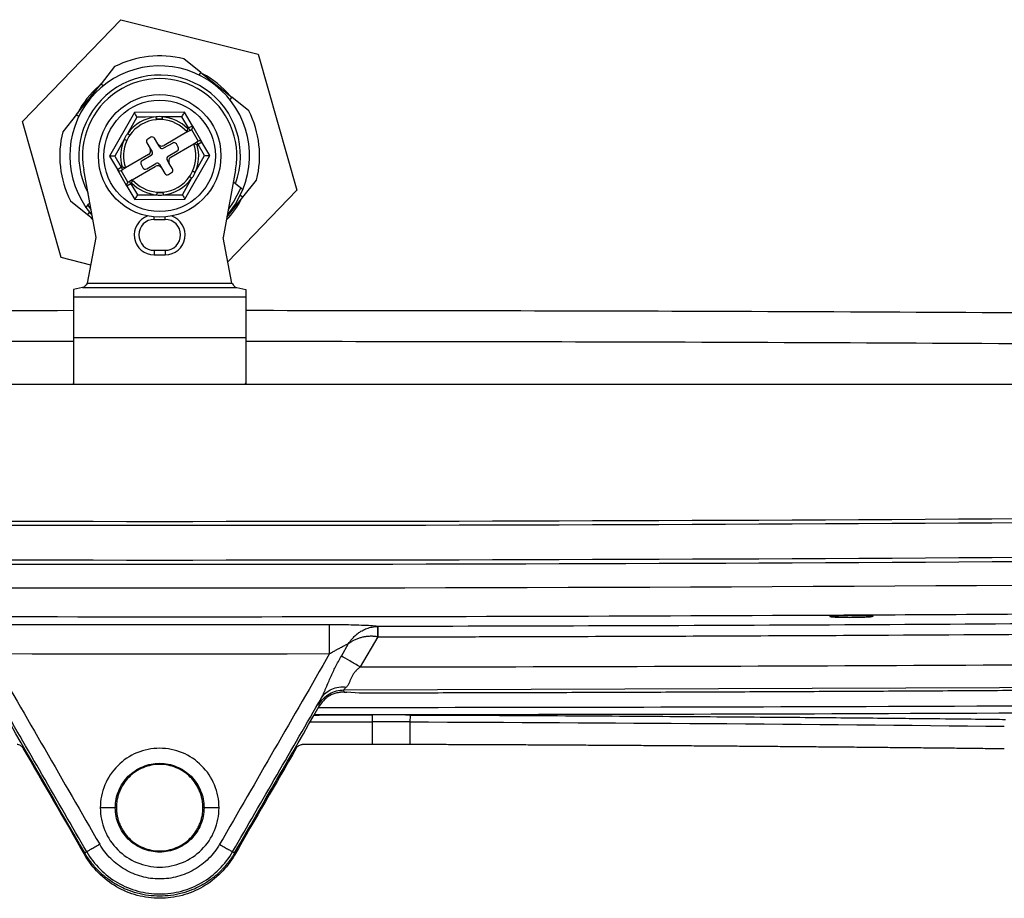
# Model space of a CAD drawing. Header units: inches. Extents: x 1.2 to 53.8, y 1.2 to 41.3.
# Tile 30 of 45: x 42.5 to 46.8, y 9.5 to 13.3. Entities that reach past the tile are written whole.
import ezdxf

# ---------------------------------------------------------------- set-up
doc = ezdxf.new("R2010")
doc.units = ezdxf.units.IN
doc.header["$LTSCALE"] = 5
doc.header["$MEASUREMENT"] = 0

msp = doc.modelspace()

# ---------------------------------------------------------------- linework, layer by layer
for p, q in [((42.5198, 12.8406), (42.9467, 13.2815)), ((42.9467, 13.2815), (43.542, 13.1323)), ((43.2939, 13.0525), (43.2198, 13.1116)), ((43.542, 13.1323), (43.7104, 12.5422)), ((42.92, 13.078), (42.8609, 13.0039)), ((43.2939, 13.0525), (43.2855, 13.042)), ((43.2939, 13.0525), (43.4277, 12.9456)), ((42.754, 12.8701), (42.8609, 13.0039)), ((42.8609, 13.0039), (42.8714, 12.9955)), ((43.4277, 12.9456), (43.4193, 12.9351)), ((43.5018, 12.8865), (43.4277, 12.9456)), ((42.754, 12.8701), (42.6949, 12.796)), ((42.754, 12.8701), (42.7646, 12.8617)), ((43.0053, 12.8792), (42.8976, 12.6902)), ((43.0168, 12.8595), (42.9756, 12.7873)), ((43.2228, 12.8804), (43.0053, 12.8792)), ((43.1277, 12.8508), (43.1008, 12.8508)), ((43.2116, 12.8606), (43.1284, 12.8602)), ((43.2399, 12.8122), (43.2116, 12.8606)), ((43.2569, 12.8222), (43.2228, 12.8804)), ((42.6883, 12.2504), (42.5198, 12.8406)), ((43.236, 12.8099), (43.2399, 12.8122)), ((43.2399, 12.8122), (43.2569, 12.8222)), ((43.2399, 12.8122), (43.2458, 12.802)), ((43.2569, 12.8222), (43.2986, 12.7508)), ((43.0772, 12.7718), (43.0636, 12.7639)), ((43.1073, 12.7438), (43.0934, 12.7676)), ((43.2338, 12.795), (43.1342, 12.7367)), ((43.2338, 12.795), (43.2458, 12.802)), ((43.2458, 12.802), (43.2526, 12.806)), ((43.2526, 12.806), (43.2825, 12.755)), ((42.9615, 12.7626), (42.9203, 12.6903)), ((43.0594, 12.7477), (43.0733, 12.7239)), ((43.0733, 12.7239), (43.0822, 12.7086)), ((43.1162, 12.7285), (43.1073, 12.7438)), ((43.1715, 12.7471), (43.1324, 12.7243)), ((43.164, 12.6858), (43.2636, 12.744)), ((43.1956, 12.7293), (43.1876, 12.7429)), ((43.2757, 12.7511), (43.2636, 12.744)), ((43.2825, 12.755), (43.2757, 12.7511)), ((43.2816, 12.7409), (43.2757, 12.7511)), ((43.2816, 12.7409), (43.2777, 12.7386)), ((43.2986, 12.7508), (43.2816, 12.7409)), ((43.3099, 12.6925), (43.2816, 12.7409)), ((43.3326, 12.6926), (43.2986, 12.7508)), ((42.8976, 12.6902), (42.9317, 12.632)), ((42.9203, 12.6903), (42.9486, 12.6419)), ((43.0662, 12.697), (42.9667, 12.6388)), ((43.078, 12.6925), (43.0389, 12.6696)), ((43.1523, 12.6903), (43.1913, 12.7131)), ((43.2249, 12.5036), (43.3326, 12.6926)), ((43.2687, 12.6202), (43.3099, 12.6925)), ((42.9317, 12.632), (42.9486, 12.6419)), ((42.9486, 12.6419), (42.9526, 12.6442)), ((42.9486, 12.6419), (42.9546, 12.6317)), ((42.9546, 12.6317), (42.9667, 12.6388)), ((42.9965, 12.5878), (43.0961, 12.646)), ((43.0347, 12.6535), (43.0426, 12.6399)), ((43.0588, 12.6356), (43.0979, 12.6585)), ((43.114, 12.6543), (43.123, 12.639)), ((43.123, 12.639), (43.1369, 12.6152)), ((43.157, 12.6588), (43.148, 12.6741)), ((43.1709, 12.6351), (43.157, 12.6588)), ((42.8395, 12.3371), (42.7859, 12.6314)), ((42.9734, 12.5606), (42.9317, 12.632)), ((42.9478, 12.6277), (42.9546, 12.6317)), ((42.9776, 12.5768), (42.9478, 12.6277)), ((43.1531, 12.6109), (43.1666, 12.6189)), ((43.2135, 12.5232), (43.2546, 12.5955)), ((43.4444, 12.6314), (43.3907, 12.3371)), ((42.9904, 12.5705), (42.9734, 12.5606)), ((42.9734, 12.5606), (43.0074, 12.5024)), ((42.9844, 12.5807), (42.9776, 12.5768)), ((42.9965, 12.5878), (42.9844, 12.5807)), ((42.9904, 12.5705), (42.9844, 12.5807)), ((42.9943, 12.5728), (42.9904, 12.5705)), ((42.9904, 12.5705), (43.0187, 12.5222)), ((43.4438, 12.57), (43.4345, 12.5774)), ((43.4762, 12.5127), (43.5354, 12.5867)), ((43.0187, 12.5222), (43.1018, 12.5226)), ((43.1026, 12.5319), (43.1295, 12.5319)), ((43.4069, 12.4258), (43.4762, 12.5127)), ((43.7104, 12.5422), (43.4108, 12.2327)), ((43.4657, 12.521), (43.4762, 12.5127)), ((42.7285, 12.4963), (42.8026, 12.4371)), ((42.7957, 12.468), (42.8217, 12.4348)), ((42.8034, 12.4777), (42.8174, 12.4586)), ((43.0074, 12.5024), (43.2249, 12.5036)), ((42.811, 12.4477), (42.8026, 12.4371)), ((42.8026, 12.4371), (42.8245, 12.4196)), ((42.8095, 12.4316), (42.8255, 12.4139)), ((43.0915, 12.4158), (43.0915, 12.4267)), ((43.1388, 12.4158), (43.1388, 12.4267)), ((43.0915, 12.4158), (43.1388, 12.4158)), ((42.8017, 12.1402), (42.8395, 12.3371)), ((43.4286, 12.1402), (43.3907, 12.3371)), ((43.0915, 12.2819), (43.0915, 12.2623)), ((43.1388, 12.2819), (43.0915, 12.2819)), ((43.0915, 12.2623), (43.1388, 12.2623)), ((43.1388, 12.2819), (43.1388, 12.2623)), ((42.8167, 12.2182), (42.6883, 12.2504)), ((42.8017, 12.1402), (43.4286, 12.1402)), ((42.7812, 12.1205), (42.7411, 12.1119)), ((42.7411, 12.1119), (42.7411, 12.081)), ((42.7411, 12.081), (43.4891, 12.081)), ((42.7411, 12.081), (42.7411, 11.904)), ((42.7812, 12.1205), (43.4491, 12.1205)), ((43.4491, 12.1205), (43.4891, 12.1119)), ((43.4891, 12.1119), (43.4891, 12.081)), ((43.4891, 12.081), (43.4891, 11.904)), ((42.7411, 11.904), (42.7411, 11.7071)), ((42.7411, 11.904), (43.4891, 11.904)), ((43.4891, 11.904), (43.4891, 11.7071)), ((47.9278, 11.7003), (38.3025, 11.7003)), ((42.7411, 11.7071), (42.7433, 11.7003)), ((42.7444, 11.7003), (42.7411, 11.7071)), ((43.4859, 11.7003), (43.4891, 11.7071)), ((43.4891, 11.7071), (43.4869, 11.7003)), ((44.0602, 10.6517), (44.06, 10.6517)), ((44.0603, 10.6067), (43.9848, 10.4762)), ((44.06, 10.6068), (44.0603, 10.6067)), ((43.9029, 10.5236), (43.9345, 10.5781)), ((43.9149, 10.3673), (43.9138, 10.3765)), ((43.9794, 10.3628), (43.927, 10.3673)), ((43.8068, 10.3059), (43.8059, 10.3144)), ((43.7678, 10.2383), (44.0366, 10.2383)), ((44.0366, 10.2383), (44.0366, 10.1403)), ((44.2002, 10.2381), (44.2002, 10.1401)), ((42.9276, 9.8664), (42.9227, 9.8664)), ((43.3075, 9.8664), (43.3026, 9.8664)), ((42.7989, 9.6753), (42.7904, 9.6704)), ((43.4313, 9.6753), (43.4399, 9.6704))]:
    msp.add_line(p, q)
at = {"flags": 128}
for points in [[(43.1, 12.86), (43.0534, 12.8597), (43.0168, 12.8595)], [(43.4129, 12.4586), (43.4357, 12.4913), (43.4664, 12.552)], [(43.1303, 12.5228), (43.1769, 12.523), (43.2135, 12.5232)], [(43.4085, 12.4348), (43.4442, 12.4825), (43.4761, 12.5443)], [(43.8516, 10.6588), (43.6675, 10.6586), (43.4834, 10.6584), (43.2992, 10.6583), (43.1151, 10.6583), (42.931, 10.6583), (42.7469, 10.6584), (42.5628, 10.6586), (42.3787, 10.6588)], [(42.3783, 10.534), (42.5625, 10.5337), (42.7467, 10.5336), (42.9309, 10.5335), (43.1151, 10.5334), (43.2994, 10.5335), (43.4836, 10.5336), (43.6678, 10.5337), (43.852, 10.534)], [(43.9138, 10.3765), (47.5678, 10.3907), (48.4812, 10.3973), (48.7096, 10.3991), (48.7667, 10.3996), (48.781, 10.3997), (48.7845, 10.3997), (48.7854, 10.3997), (48.7857, 10.3997), (48.7858, 10.3997)], [(43.9149, 10.3673), (43.9217, 10.3673), (43.927, 10.3673)], [(43.785, 10.2679), (43.8063, 10.2679), (44.0366, 10.2681)], [(44.0366, 10.1403), (43.9987, 10.1402), (43.9608, 10.1402), (43.923, 10.1401), (43.8851, 10.1401), (43.8472, 10.1401), (43.8093, 10.14), (43.7714, 10.14), (43.7335, 10.14)]]:
    msp.add_lwpolyline(points, dxfattribs=at)
for radius in [0.2657, 0.2416]:
    msp.add_circle((43.1151, 12.6914), radius)
for centre, radius, start, end in [((43.1151, 12.6914), 0.4331, 76.0152, 116.7753), ((43.1151, 12.6914), 0.3898, 337.8243, 214.9662), ((43.1151, 12.6914), 0.3504, 339.7323, 207.57), ((43.1151, 12.6914), 0.3346, 349.673, 190.327), ((43.1151, 12.6914), 0.4011, 40.3712, 62.4193), ((43.1151, 12.6914), 0.4011, 131.108, 152.4193), ((43.1151, 12.6914), 0.1693, 95.1384, 145.4974), ((43.1151, 12.6914), 0.1693, 44.4516, 85.4974), ((43.1151, 12.6914), 0.4331, 346.0152, 26.7753), ((43.1151, 12.6914), 0.1575, 95.1384, 145.4974), ((43.1151, 12.6914), 0.1575, 41.1248, 85.4974), ((43.2467, 12.8162), 0.0118, 300.3179, 30.3179), ((43.1151, 12.6914), 0.4331, 166.0152, 206.7753), ((43.0696, 12.7537), 0.0118, 120.3179, 210.3179), ((43.0832, 12.7616), 0.0118, 30.3179, 120.3179), ((43.1151, 12.6914), 0.1693, 155.1384, 196.1841), ((43.1151, 12.6914), 0.1575, 155.1384, 199.5109), ((43.0563, 12.714), 0.0197, 300.3179, 30.3179), ((43.1243, 12.7537), 0.0197, 210.3179, 300.3179), ((43.1264, 12.7345), 0.0118, 210.3179, 300.3179), ((43.1774, 12.7369), 0.0118, 30.3179, 120.3179), ((43.1854, 12.7233), 0.0118, 300.3179, 30.3179), ((43.1151, 12.6914), 0.1575, 335.1384, 19.5109), ((43.1151, 12.6914), 0.1693, 335.1384, 16.1841), ((43.2884, 12.7448), 0.0118, 30.3179, 120.3179), ((43.072, 12.7027), 0.0118, 300.3179, 30.3179), ((43.1582, 12.6801), 0.0118, 120.3179, 210.3179), ((43.174, 12.6688), 0.0197, 120.3179, 210.3179), ((43.0449, 12.6594), 0.0118, 120.3179, 210.3179), ((43.0528, 12.6458), 0.0118, 210.3179, 300.3179), ((43.106, 12.629), 0.0197, 30.3179, 120.3179), ((43.1038, 12.6483), 0.0118, 30.3179, 120.3179), ((42.9418, 12.6379), 0.0118, 210.3179, 300.3179), ((43.1151, 12.6914), 0.1575, 275.1384, 325.4974), ((43.1151, 12.6914), 0.1693, 275.1384, 325.4974), ((43.1471, 12.6211), 0.0118, 210.3179, 300.3179), ((43.1607, 12.6291), 0.0118, 300.3179, 30.3179), ((42.9836, 12.5666), 0.0118, 120.3179, 210.3179), ((43.1151, 12.6914), 0.1693, 224.4516, 265.4974), ((43.1151, 12.6914), 0.1575, 221.1248, 265.4974), ((43.1151, 12.6914), 0.4011, 316.2175, 332.4193), ((43.0915, 12.3489), 0.0866, 109.0285, 270), ((43.1388, 12.3489), 0.0866, 270, 70.9715), ((43.0915, 12.3489), 0.0669, 90, 270), ((43.1388, 12.3489), 0.0669, 270, 90), ((43.1151, 593.3334), 582.226, 269.5455852, 270.454415), ((43.1151, 593.3334), 582.4118, 269.5455852, 270.454415), ((43.1151, 593.3334), 582.3936, 269.5455852, 270.454415), ((44.0813, -26.2982), 36.5664, 89.81102, 90.06995), ((44.0808, -25.6046), 35.8429, 89.80911, 90.07066), ((44.0808, -26.0364), 36.1766, 89.81082, 90.06996)]:
    msp.add_arc(centre, radius, start, end)
for points, knots in [([(43.0168, 12.8595), (43.0155, 12.8618), (43.014, 12.8643), (43.0112, 12.8692), (43.0098, 12.8715), (43.0076, 12.8753), (43.0067, 12.8768), (43.0056, 12.8787), (43.0053, 12.8792), (43.0053, 12.8792)], [0, 0, 0, 0, 0.25, 0.25, 0.5, 0.5, 0.75, 0.75, 1, 1, 1, 1]), ([(43.1284, 12.8602), (43.1237, 12.8611), (43.1189, 12.8616), (43.1094, 12.8615), (43.1047, 12.861), (43.1, 12.86)], [0, 0, 0, 0, 0.5, 0.5, 1, 1, 1, 1]), ([(43.101, 12.8482), (43.101, 12.8482), (43.1009, 12.8495), (43.1005, 12.8539), (43.1002, 12.8569), (43.1, 12.86)], [0, 0, 0, 0, 0.5, 0.5, 1, 1, 1, 1]), ([(43.1275, 12.8484), (43.1275, 12.8484), (43.1276, 12.8496), (43.128, 12.8542), (43.1282, 12.8574), (43.1284, 12.8602)], [0, 0, 0, 0, 0.5, 0.5, 1, 1, 1, 1]), ([(43.2116, 12.8606), (43.2129, 12.8629), (43.2143, 12.8655), (43.2171, 12.8703), (43.2185, 12.8727), (43.2206, 12.8765), (43.2215, 12.878), (43.2226, 12.8799), (43.2228, 12.8804), (43.2228, 12.8804)], [0, 0, 0, 0, 0.25, 0.25, 0.5, 0.5, 0.75, 0.75, 1, 1, 1, 1]), ([(43.236, 12.8099), (43.2359, 12.8092), (43.2357, 12.8078), (43.2355, 12.8061), (43.2351, 12.8034), (43.2347, 12.8006), (43.2342, 12.7979), (43.234, 12.7963), (43.2338, 12.7952), (43.2338, 12.795), (43.2338, 12.795)], [0, 0, 0, 0, 0.111846, 0.195161, 0.249927, 0.499082, 0.631295, 0.749866, 0.878027, 1, 1, 1, 1]), ([(42.9756, 12.7873), (42.9724, 12.7837), (42.9696, 12.7798), (42.9649, 12.7715), (42.963, 12.7671), (42.9615, 12.7626)], [0, 0, 0, 0, 0.5, 0.5, 1, 1, 1, 1]), ([(42.9854, 12.7806), (42.9854, 12.7806), (42.9844, 12.7813), (42.9805, 12.7839), (42.9779, 12.7857), (42.9756, 12.7873)], [0, 0, 0, 0, 0.5, 0.5, 1, 1, 1, 1]), ([(42.9722, 12.7576), (42.9722, 12.7576), (42.9711, 12.7581), (42.9671, 12.76), (42.9643, 12.7613), (42.9615, 12.7626)], [0, 0, 0, 0, 0.5, 0.5, 1, 1, 1, 1]), ([(43.2777, 12.7386), (43.2769, 12.7389), (43.2752, 12.7395), (43.272, 12.7408), (43.2689, 12.742), (43.2664, 12.7429), (43.2648, 12.7435), (43.2638, 12.7439), (43.2636, 12.744), (43.2636, 12.744)], [0, 0, 0, 0, 0.125182, 0.249854, 0.499032, 0.631947, 0.749841, 0.878239, 1, 1, 1, 1]), ([(42.9203, 12.6903), (42.9177, 12.6903), (42.9148, 12.6903), (42.9092, 12.6902), (42.9065, 12.6902), (42.9021, 12.6902), (42.9003, 12.6902), (42.8981, 12.6902), (42.8976, 12.6902), (42.8976, 12.6902)], [0, 0, 0, 0, 0.25, 0.25, 0.5, 0.5, 0.75, 0.75, 1, 1, 1, 1]), ([(43.3099, 12.6925), (43.3126, 12.6925), (43.3155, 12.6925), (43.3211, 12.6925), (43.3238, 12.6925), (43.3282, 12.6926), (43.3299, 12.6926), (43.3322, 12.6926), (43.3326, 12.6926), (43.3326, 12.6926)], [0, 0, 0, 0, 0.25, 0.25, 0.5, 0.5, 0.75, 0.75, 1, 1, 1, 1]), ([(42.9526, 12.6442), (42.9534, 12.6439), (42.955, 12.6432), (42.9582, 12.642), (42.9613, 12.6408), (42.9639, 12.6398), (42.9654, 12.6393), (42.9665, 12.6389), (42.9666, 12.6388), (42.9667, 12.6388)], [0, 0, 0, 0, 0.125182, 0.249854, 0.499032, 0.631947, 0.749841, 0.878239, 1, 1, 1, 1]), ([(43.2449, 12.6022), (43.2449, 12.6022), (43.2459, 12.6015), (43.2497, 12.5989), (43.2524, 12.597), (43.2546, 12.5955)], [0, 0, 0, 0, 0.5, 0.5, 1, 1, 1, 1]), ([(43.2546, 12.5955), (43.2578, 12.5991), (43.2606, 12.603), (43.2653, 12.6112), (43.2673, 12.6156), (43.2687, 12.6202)], [0, 0, 0, 0, 0.5, 0.5, 1, 1, 1, 1]), ([(43.258, 12.6252), (43.258, 12.6252), (43.2592, 12.6246), (43.2631, 12.6228), (43.2659, 12.6215), (43.2687, 12.6202)], [0, 0, 0, 0, 0.5, 0.5, 1, 1, 1, 1]), ([(42.9943, 12.5728), (42.9944, 12.5736), (42.9946, 12.575), (42.9948, 12.5767), (42.9952, 12.5793), (42.9956, 12.5822), (42.996, 12.5848), (42.9963, 12.5865), (42.9965, 12.5876), (42.9965, 12.5877), (42.9965, 12.5878)], [0, 0, 0, 0, 0.111846, 0.195161, 0.249927, 0.499082, 0.631295, 0.749866, 0.878027, 1, 1, 1, 1]), ([(43.0187, 12.5222), (43.0173, 12.5198), (43.0159, 12.5173), (43.0131, 12.5125), (43.0118, 12.5101), (43.0096, 12.5063), (43.0088, 12.5048), (43.0077, 12.5028), (43.0074, 12.5024), (43.0074, 12.5024)], [0, 0, 0, 0, 0.25, 0.25, 0.5, 0.5, 0.75, 0.75, 1, 1, 1, 1]), ([(43.1028, 12.5344), (43.1028, 12.5344), (43.1027, 12.5332), (43.1023, 12.5286), (43.1021, 12.5253), (43.1018, 12.5226)], [0, 0, 0, 0, 0.5, 0.5, 1, 1, 1, 1]), ([(43.1018, 12.5226), (43.1066, 12.5216), (43.1113, 12.5212), (43.1208, 12.5212), (43.1256, 12.5218), (43.1303, 12.5228)], [0, 0, 0, 0, 0.5, 0.5, 1, 1, 1, 1]), ([(43.1292, 12.5345), (43.1292, 12.5345), (43.1294, 12.5333), (43.1297, 12.5289), (43.13, 12.5259), (43.1303, 12.5228)], [0, 0, 0, 0, 0.5, 0.5, 1, 1, 1, 1]), ([(43.2135, 12.5232), (43.2148, 12.5209), (43.2163, 12.5184), (43.2191, 12.5136), (43.2205, 12.5113), (43.2227, 12.5074), (43.2236, 12.5059), (43.2247, 12.504), (43.2249, 12.5036), (43.2249, 12.5036)], [0, 0, 0, 0, 0.25, 0.25, 0.5, 0.5, 0.75, 0.75, 1, 1, 1, 1]), ([(42.7957, 12.468), (42.8006, 12.4741), (42.806, 12.4809), (42.8114, 12.4877), (42.812, 12.4884)], [0, 0, 0, 0, 0.8984731, 1, 1, 1, 1]), ([(42.8017, 12.1402), (42.7983, 12.1352), (42.7948, 12.1302), (42.788, 12.123), (42.7846, 12.1207), (42.7812, 12.1205)], [0, 0, 0, 0, 0.5, 0.5, 1, 1, 1, 1]), ([(42.7411, 12.0205), (42.0117, 12.0198), (41.1483, 12.0189), (40.1509, 12.0148), (39.7489, 12.0129), (39.347, 12.0108), (38.9468, 12.0085), (38.6806, 12.0068), (38.5485, 12.0059)], [0, 0, 0, 0, 0.5219071, 0.6177828, 0.7136601, 0.809539, 0.9054198, 1, 1, 1, 1]), ([(47.6818, 12.0059), (46.9195, 12.0104), (45.522, 12.0187), (44.1244, 12.02), (43.4891, 12.0206)], [0, 0, 0, 0, 0.545495, 1, 1, 1, 1]), ([(38.5501, 11.8733), (38.7657, 11.8747), (39.1988, 11.8775), (39.8493, 11.8809), (40.5016, 11.8837), (41.1539, 11.8859), (41.8062, 11.8874), (42.3353, 11.8883), (42.6469, 11.8884), (42.7411, 11.8884)], [0, 0, 0, 0, 0.1543548, 0.3100071, 0.4656551, 0.6212997, 0.7769417, 0.9325821, 1, 1, 1, 1]), ([(43.4891, 11.888), (44.1241, 11.8874), (45.5212, 11.8861), (46.9181, 11.8778), (47.6802, 11.8733)], [0, 0, 0, 0, 0.454488, 1, 1, 1, 1]), ([(37.4475, 10.7216), (39.3367, 10.7033), (41.2259, 10.6941), (44.0597, 10.6941), (45.4767, 10.6975), (47.1297, 10.7076), (47.9562, 10.7141), (48.3695, 10.7177), (48.5761, 10.7197), (48.6794, 10.7206), (48.7237, 10.7211), (48.7532, 10.7214), (48.768, 10.7215), (48.7827, 10.7216)], [0, 0, 0, 0, 0.5, 0.5, 0.75, 0.875, 0.9375, 0.96875, 0.984375, 0.992188, 0.996094, 0.996094, 1, 1, 1, 1]), ([(46.2029, 10.6936), (46.1987, 10.693), (46.1925, 10.6925), (46.177, 10.6915), (46.1676, 10.691), (46.1469, 10.6904), (46.1355, 10.6902), (46.1124, 10.6899), (46.1006, 10.6899), (46.0783, 10.6901), (46.0678, 10.6904), (46.0493, 10.691), (46.0413, 10.6914), (46.0291, 10.6924), (46.0249, 10.6929), (46.0206, 10.6941), (46.0206, 10.6947), (46.0248, 10.6959), (46.0291, 10.6965), (46.0412, 10.6976), (46.0491, 10.6981), (46.0676, 10.699), (46.0782, 10.6993), (46.1005, 10.6997), (46.1122, 10.6999), (46.1354, 10.6999), (46.1467, 10.6998), (46.1675, 10.6993), (46.1769, 10.699), (46.1924, 10.6982), (46.1986, 10.6977), (46.207, 10.6966), (46.2091, 10.696), (46.2091, 10.6954)], [0, 0, 0, 0, 0.0625, 0.0625, 0.125, 0.125, 0.1875, 0.1875, 0.25, 0.25, 0.3125, 0.3125, 0.375, 0.375, 0.4375, 0.4375, 0.5, 0.5, 0.5625, 0.5625, 0.625, 0.625, 0.6875, 0.6875, 0.75, 0.75, 0.8125, 0.8125, 0.875, 0.875, 0.9375, 0.9375, 1, 1, 1, 1]), ([(44.0288, 10.6548), (44.0172, 10.6556), (44.0039, 10.6562), (43.9757, 10.6572), (43.9608, 10.6576), (43.915, 10.6586), (43.8832, 10.6588), (43.8516, 10.6588)], [0, 0, 0, 0, 0.25, 0.25, 0.5, 0.5, 1, 1, 1, 1]), ([(43.852, 10.534), (43.852, 10.5498), (43.852, 10.5656), (43.8519, 10.595), (43.8519, 10.6085), (43.8518, 10.6315), (43.8517, 10.6408), (43.8517, 10.6541), (43.8516, 10.658), (43.8516, 10.6588)], [0, 0, 0, 0, 0.25, 0.25, 0.5, 0.5, 0.75, 0.75, 1, 1, 1, 1]), ([(43.9345, 10.5781), (43.9361, 10.5805), (43.9392, 10.5853), (43.9443, 10.5921), (43.9496, 10.5985), (43.9573, 10.6071), (43.9681, 10.6172), (43.9808, 10.6266), (43.9925, 10.6337), (44.0026, 10.6388), (44.0133, 10.6432), (44.0244, 10.6468), (44.036, 10.6495), (44.0479, 10.6513), (44.0559, 10.6515), (44.06, 10.6517)], [0, 0, 0, 0, 0.05723, 0.113206, 0.168088, 0.222015, 0.340403, 0.460133, 0.534319, 0.609322, 0.685262, 0.762226, 0.840285, 0.919513, 1, 1, 1, 1]), ([(44.06, 10.6517), (44.0568, 10.6523), (44.0524, 10.6528), (44.0418, 10.6539), (44.0356, 10.6544), (44.0288, 10.6548)], [0, 0, 0, 0, 0.5, 0.5, 1, 1, 1, 1]), ([(44.06, 10.6517), (44.06, 10.6511), (44.06, 10.646), (44.06, 10.6295), (44.06, 10.6182), (44.06, 10.6068)], [0, 0, 0, 0, 0.5, 0.5, 1, 1, 1, 1]), ([(44.0602, 10.6517), (44.0602, 10.6511), (44.0603, 10.646), (44.0603, 10.6294), (44.0603, 10.6181), (44.0603, 10.6067)], [0, 0, 0, 0, 0.5, 0.5, 1, 1, 1, 1]), ([(44.06, 10.6068), (44.0578, 10.6071), (44.0535, 10.6078), (44.047, 10.6085), (44.0405, 10.609), (44.0339, 10.6092), (44.0273, 10.6092), (44.0206, 10.6088), (44.014, 10.6082), (44.0073, 10.6074), (44.0007, 10.6062), (43.9941, 10.6048), (43.9848, 10.6023), (43.973, 10.5983), (43.9596, 10.5925), (43.9466, 10.5857), (43.9387, 10.5808), (43.9345, 10.5781)], [0, 0, 0, 0, 0.046451, 0.093193, 0.140292, 0.187812, 0.235814, 0.284359, 0.333505, 0.383307, 0.43382, 0.485096, 0.537183, 0.652234, 0.774695, 0.880721, 1, 1, 1, 1]), ([(44.0603, 10.6067), (44.0607, 10.6068), (44.061, 10.6067), (44.0617, 10.6067), (44.0627, 10.6067), (44.0651, 10.6067), (44.0698, 10.6067), (44.0793, 10.6068), (44.0983, 10.6068), (44.1363, 10.6069), (44.2123, 10.607), (44.3643, 10.6073), (44.6684, 10.608), (45.2764, 10.6098), (46.4925, 10.615), (47.5348, 10.6223), (48.2297, 10.6284)], [0, 0, 0, 0, 0.000244, 0.000244, 0.000488, 0.000977, 0.001953, 0.003906, 0.007812, 0.015625, 0.03125, 0.0625, 0.125, 0.25, 0.5, 1, 1, 1, 1]), ([(43.852, 10.534), (43.8548, 10.5355), (43.8601, 10.5385), (43.8677, 10.5428), (43.8747, 10.5466), (43.8809, 10.55), (43.8864, 10.5531), (43.8913, 10.5557), (43.897, 10.5588), (43.9057, 10.5635), (43.9155, 10.5686), (43.9243, 10.5731), (43.93, 10.5759), (43.9331, 10.5775), (43.9345, 10.5781)], [0, 0, 0, 0, 0.097909, 0.187713, 0.269391, 0.342965, 0.408465, 0.465931, 0.515426, 0.612666, 0.779899, 0.872783, 0.945923, 1, 1, 1, 1]), ([(43.8166, 10.3426), (43.8177, 10.3447), (43.82, 10.3491), (43.8235, 10.3561), (43.8275, 10.3648), (43.832, 10.375), (43.8386, 10.3903), (43.8468, 10.4097), (43.8567, 10.4326), (43.867, 10.4552), (43.8779, 10.4776), (43.8899, 10.5006), (43.8985, 10.5158), (43.9029, 10.5236)], [0, 0, 0, 0, 0.039304, 0.081195, 0.12572, 0.190959, 0.254899, 0.380821, 0.506993, 0.624191, 0.745231, 0.87041, 1, 1, 1, 1]), ([(43.9848, 10.4762), (43.9693, 10.4852), (43.9539, 10.4941), (43.9257, 10.5104), (43.9131, 10.5177), (43.9029, 10.5236)], [0, 0, 0, 0, 0.5, 0.5, 1, 1, 1, 1]), ([(43.9848, 10.4762), (43.9827, 10.4746), (43.9786, 10.4713), (43.9728, 10.4662), (43.9676, 10.4611), (43.9613, 10.4543), (43.9543, 10.4452), (43.9476, 10.4336), (43.9423, 10.4217), (43.9383, 10.4117), (43.9351, 10.4043), (43.9321, 10.3986), (43.9289, 10.3935), (43.926, 10.3905), (43.9246, 10.389)], [0, 0, 0, 0, 0.0649233, 0.1267716, 0.1857008, 0.241891, 0.3537639, 0.4668821, 0.5820489, 0.7052242, 0.7827299, 0.8419986, 0.923879, 1, 1, 1, 1]), ([(43.8059, 10.3144), (43.8168, 10.3332), (43.8327, 10.349), (43.8704, 10.3707), (43.8921, 10.3765), (43.9138, 10.3765)], [0, 0, 0, 0, 0.5, 0.5, 1, 1, 1, 1]), ([(43.8166, 10.3426), (43.8268, 10.359), (43.8425, 10.3722), (43.8803, 10.3885), (43.9024, 10.3915), (43.9246, 10.389)], [0, 0, 0, 0, 0.5, 0.5, 1, 1, 1, 1]), ([(43.9138, 10.3765), (43.9136, 10.3772), (43.9146, 10.3787), (43.9184, 10.383), (43.9212, 10.3858), (43.9246, 10.389)], [0, 0, 0, 0, 0.5, 0.5, 1, 1, 1, 1]), ([(48.786, 10.3898), (48.6715, 10.3887), (48.4425, 10.3865), (48.0991, 10.3835), (47.7556, 10.3806), (47.4122, 10.378), (47.0689, 10.3756), (46.7255, 10.3733), (46.3822, 10.3713), (46.0388, 10.3695), (45.6955, 10.3679), (45.3523, 10.3665), (45.009, 10.3652), (44.6658, 10.3642), (44.3226, 10.3634), (44.0938, 10.363), (43.9794, 10.3628)], [0, 0, 0, 0, 0.071463, 0.142921, 0.214374, 0.285821, 0.357263, 0.428699, 0.50013, 0.571556, 0.642976, 0.714392, 0.785801, 0.857206, 0.928606, 1, 1, 1, 1]), ([(43.8059, 10.3144), (43.8057, 10.3159), (43.8066, 10.3191), (43.8103, 10.3287), (43.813, 10.335), (43.8166, 10.3426)], [0, 0, 0, 0, 0.5, 0.5, 1, 1, 1, 1]), ([(43.9149, 10.3673), (43.9135, 10.3673), (43.9107, 10.3673), (43.9063, 10.3671), (43.9018, 10.3668), (43.8958, 10.3661), (43.8881, 10.3649), (43.8792, 10.3628), (43.8704, 10.36), (43.8623, 10.3568), (43.8549, 10.3531), (43.8503, 10.3503), (43.8481, 10.349)], [0, 0, 0, 0, 0.057439, 0.118277, 0.182774, 0.251147, 0.375724, 0.518901, 0.650411, 0.774245, 0.890667, 1, 1, 1, 1]), ([(43.7859, 10.2697), (44.5835, 10.2707), (46.4022, 10.2727), (48.2206, 10.2859), (49.2416, 10.2932)], [0, 0, 0, 0, 0.4385238, 1, 1, 1, 1]), ([(49.2419, 10.3227), (48.2208, 10.3153), (46.408, 10.3022), (44.5949, 10.3001), (43.803, 10.2992)], [0, 0, 0, 0, 0.563232, 1, 1, 1, 1]), ([(44.0366, 10.2681), (44.0366, 10.2675), (44.0366, 10.264), (44.0366, 10.2531), (44.0366, 10.2457), (44.0366, 10.2383)], [0, 0, 0, 0, 0.5, 0.5, 1, 1, 1, 1]), ([(44.2019, 10.268), (44.2015, 10.2673), (44.201, 10.2638), (44.2004, 10.2529), (44.2002, 10.2455), (44.2002, 10.2381)], [0, 0, 0, 0, 0.5, 0.5, 1, 1, 1, 1]), ([(44.2019, 10.268), (44.4165, 10.2673), (44.6176, 10.2664), (44.9927, 10.2645), (45.1668, 10.2634), (45.488, 10.2612), (45.6352, 10.2601), (45.9027, 10.2579), (46.0231, 10.2569), (46.2373, 10.2549), (46.3311, 10.2539), (46.4923, 10.2523), (46.5597, 10.2516), (46.6683, 10.2504), (46.7094, 10.2499), (46.7656, 10.2493), (46.7806, 10.2491), (46.7826, 10.2491)], [0, 0, 0, 0, 0.125, 0.125, 0.25, 0.25, 0.375, 0.375, 0.5, 0.5, 0.625, 0.625, 0.75, 0.75, 0.875, 0.875, 1, 1, 1, 1]), ([(42.5226, 10.125), (42.52, 10.1295), (42.5162, 10.1333), (42.5072, 10.1385), (42.502, 10.14), (42.4967, 10.14)], [0, 0, 0, 0, 0.5, 0.5, 1, 1, 1, 1]), ([(43.3725, 9.8664), (43.3725, 9.9001), (43.3658, 9.9338), (43.34, 9.996), (43.3209, 10.0246), (43.2733, 10.0722), (43.2447, 10.0913), (43.1825, 10.1171), (43.1488, 10.1238), (43.0815, 10.1237), (43.0478, 10.1171), (42.9856, 10.0913), (42.957, 10.0722), (42.9094, 10.0246), (42.8903, 9.996), (42.8645, 9.9338), (42.8578, 9.9001), (42.8578, 9.8664)], [0, 0, 0, 0, 0.125, 0.125, 0.25, 0.25, 0.375, 0.375, 0.5, 0.5, 0.625, 0.625, 0.75, 0.75, 0.875, 0.875, 1, 1, 1, 1]), ([(43.7076, 10.125), (43.7102, 10.1295), (43.714, 10.1333), (43.7231, 10.1385), (43.7283, 10.14), (43.7335, 10.14)], [0, 0, 0, 0, 0.5, 0.5, 1, 1, 1, 1]), ([(46.777, 10.1212), (46.7495, 10.1215), (46.6946, 10.1222), (46.6121, 10.1231), (46.5296, 10.124), (46.447, 10.1248), (46.3644, 10.1257), (46.2817, 10.1265), (46.199, 10.1273), (46.1163, 10.1281), (46.0335, 10.1288), (45.9507, 10.1296), (45.8678, 10.1303), (45.7848, 10.131), (45.7018, 10.1317), (45.6188, 10.1323), (45.5357, 10.1329), (45.4526, 10.1336), (45.3695, 10.1341), (45.2862, 10.1347), (45.203, 10.1352), (45.1197, 10.1358), (45.0363, 10.1363), (44.9529, 10.1367), (44.8695, 10.1372), (44.786, 10.1376), (44.7024, 10.1381), (44.6189, 10.1385), (44.5352, 10.1388), (44.4515, 10.1392), (44.3678, 10.1395), (44.284, 10.1398), (44.2282, 10.14), (44.2002, 10.1401)], [0, 0, 0, 0, 0.032304, 0.0646, 0.096886, 0.129165, 0.161436, 0.193701, 0.225959, 0.258212, 0.290461, 0.322705, 0.354946, 0.387183, 0.419419, 0.451653, 0.483886, 0.516119, 0.548352, 0.580585, 0.612821, 0.645059, 0.677299, 0.709543, 0.741791, 0.774044, 0.806302, 0.838566, 0.870837, 0.903115, 0.935402, 0.967696, 1, 1, 1, 1]), ([(42.9227, 9.8664), (42.9227, 9.8916), (42.9278, 9.9168), (42.947, 9.9633), (42.9613, 9.9846), (42.9969, 10.0202), (43.0183, 10.0345), (43.0648, 10.0538), (43.09, 10.0588), (43.1403, 10.0588), (43.1655, 10.0538), (43.212, 10.0345), (43.2334, 10.0202), (43.269, 9.9846), (43.2832, 9.9633), (43.3025, 9.9167), (43.3075, 9.8916), (43.3075, 9.8664)], [0, 0, 0, 0, 0.125, 0.125, 0.25, 0.25, 0.375, 0.375, 0.5, 0.5, 0.625, 0.625, 0.75, 0.75, 0.875, 0.875, 1, 1, 1, 1]), ([(43.3026, 9.8664), (43.3026, 9.8688), (43.3025, 9.8738), (43.3021, 9.8811), (43.3014, 9.8884), (43.3004, 9.8957), (43.2984, 9.9066), (43.2948, 9.9209), (43.2886, 9.9383), (43.2808, 9.9549), (43.2681, 9.976), (43.2486, 9.9998), (43.22, 10.0233), (43.1874, 10.0407), (43.1519, 10.0515), (43.1151, 10.0551), (43.0783, 10.0515), (43.0429, 10.0407), (43.0103, 10.0233), (42.9817, 9.9998), (42.9621, 9.976), (42.9495, 9.9549), (42.9416, 9.9383), (42.9354, 9.9209), (42.9314, 9.905), (42.9291, 9.8909), (42.9279, 9.8787), (42.9277, 9.8705), (42.9276, 9.8664)], [0, 0, 0, 0, 0.012528, 0.02503, 0.037526, 0.050034, 0.062574, 0.093846, 0.125111, 0.156368, 0.187658, 0.250125, 0.312588, 0.375063, 0.437525, 0.500002, 0.562466, 0.62494, 0.687406, 0.74988, 0.812351, 0.843615, 0.874896, 0.906177, 0.937453, 0.958315, 0.979134, 1, 1, 1, 1]), ([(43.3026, 9.8664), (43.3026, 9.8909), (43.2978, 9.9155), (43.279, 9.9608), (43.2651, 9.9816), (43.2304, 10.0163), (43.2096, 10.0302), (43.1642, 10.049), (43.1397, 10.0539), (43.1151, 10.0539)], [0, 0, 0, 0, 0.25, 0.25, 0.5, 0.5, 0.75, 0.75, 1, 1, 1, 1]), ([(42.8578, 9.8664), (42.8578, 9.8327), (42.8645, 9.799), (42.8903, 9.7368), (42.9094, 9.7082), (42.957, 9.6606), (42.9855, 9.6415), (43.0478, 9.6157), (43.0814, 9.609), (43.1488, 9.609), (43.1825, 9.6157), (43.2447, 9.6415), (43.2732, 9.6606), (43.3209, 9.7082), (43.34, 9.7367), (43.3657, 9.799), (43.3725, 9.8327), (43.3725, 9.8664)], [0, 0, 0, 0, 0.125, 0.125, 0.25, 0.25, 0.375, 0.375, 0.5, 0.5, 0.625, 0.625, 0.75, 0.75, 0.875, 0.875, 1, 1, 1, 1]), ([(42.9227, 9.8664), (42.9225, 9.8664), (42.9207, 9.8664), (42.914, 9.8664), (42.9091, 9.8664), (42.8971, 9.8664), (42.89, 9.8664), (42.8745, 9.8664), (42.8662, 9.8664), (42.8578, 9.8664)], [0, 0, 0, 0, 0.25, 0.25, 0.5, 0.5, 0.75, 0.75, 1, 1, 1, 1]), ([(43.3075, 9.8664), (43.3075, 9.8412), (43.3025, 9.816), (43.2832, 9.7695), (43.269, 9.7481), (43.2333, 9.7125), (43.212, 9.6983), (43.1655, 9.679), (43.1403, 9.674), (43.0899, 9.674), (43.0648, 9.679), (43.0182, 9.6983), (42.9969, 9.7125), (42.9613, 9.7482), (42.947, 9.7695), (42.9278, 9.816), (42.9227, 9.8412), (42.9227, 9.8664)], [0, 0, 0, 0, 0.125, 0.125, 0.25, 0.25, 0.375, 0.375, 0.5, 0.5, 0.625, 0.625, 0.75, 0.75, 0.875, 0.875, 1, 1, 1, 1]), ([(42.9276, 9.8664), (42.9277, 9.8639), (42.9277, 9.859), (42.9282, 9.8517), (42.9289, 9.8443), (42.9299, 9.8371), (42.9318, 9.8262), (42.9354, 9.8119), (42.9416, 9.7945), (42.9495, 9.7779), (42.9621, 9.7568), (42.9817, 9.7329), (43.0103, 9.7095), (43.0429, 9.692), (43.0783, 9.6813), (43.1151, 9.6777), (43.1519, 9.6813), (43.1873, 9.692), (43.22, 9.7095), (43.2486, 9.7329), (43.2681, 9.7568), (43.2808, 9.7779), (43.2886, 9.7945), (43.2949, 9.8119), (43.2988, 9.8278), (43.3012, 9.8419), (43.3024, 9.8541), (43.3026, 9.8623), (43.3026, 9.8664)], [0, 0, 0, 0, 0.012528, 0.025031, 0.037526, 0.050034, 0.062574, 0.093846, 0.125111, 0.156367, 0.187658, 0.250125, 0.312588, 0.375063, 0.437524, 0.500002, 0.562465, 0.62494, 0.687406, 0.74988, 0.812351, 0.843615, 0.874896, 0.906177, 0.937453, 0.958315, 0.979134, 1, 1, 1, 1]), ([(43.3725, 9.8664), (43.3641, 9.8664), (43.3557, 9.8664), (43.3402, 9.8664), (43.3331, 9.8664), (43.3211, 9.8664), (43.3163, 9.8664), (43.3096, 9.8664), (43.3077, 9.8664), (43.3075, 9.8664)], [0, 0, 0, 0, 0.25, 0.25, 0.5, 0.5, 0.75, 0.75, 1, 1, 1, 1]), ([(42.8552, 9.7077), (42.8481, 9.7036), (42.8409, 9.6995), (42.8277, 9.6919), (42.8216, 9.6883), (42.8112, 9.6824), (42.807, 9.6799), (42.801, 9.6765), (42.7993, 9.6755), (42.7989, 9.6753)], [0, 0, 0, 0, 0.25, 0.25, 0.5, 0.5, 0.75, 0.75, 1, 1, 1, 1]), ([(43.3751, 9.7077), (43.362, 9.6851), (43.3459, 9.6641), (43.3089, 9.627), (43.2879, 9.611), (43.2425, 9.5848), (43.2181, 9.5746), (43.1675, 9.5611), (43.1413, 9.5576), (43.0889, 9.5576), (43.0628, 9.5611), (43.0122, 9.5746), (42.9877, 9.5848), (42.9424, 9.611), (42.9214, 9.627), (42.8844, 9.6641), (42.8683, 9.6851), (42.8552, 9.7077)], [0, 0, 0, 0, 0.125, 0.125, 0.25, 0.25, 0.375, 0.375, 0.5, 0.5, 0.625, 0.625, 0.75, 0.75, 0.875, 0.875, 1, 1, 1, 1]), ([(43.3751, 9.7077), (43.3822, 9.7036), (43.3893, 9.6995), (43.4026, 9.6919), (43.4087, 9.6883), (43.419, 9.6824), (43.4233, 9.6799), (43.4292, 9.6765), (43.431, 9.6755), (43.4313, 9.6753)], [0, 0, 0, 0, 0.25, 0.25, 0.5, 0.5, 0.75, 0.75, 1, 1, 1, 1]), ([(43.4399, 9.6704), (43.4378, 9.6668), (43.4336, 9.6598), (43.427, 9.6494), (43.42, 9.6394), (43.4127, 9.6295), (43.4051, 9.6199), (43.3972, 9.6106), (43.3889, 9.6015), (43.3718, 9.5838), (43.3441, 9.5595), (43.3032, 9.5322), (43.2591, 9.5104), (43.2125, 9.4946), (43.1642, 9.485), (43.1151, 9.4818), (43.066, 9.485), (43.0178, 9.4946), (42.9712, 9.5104), (42.9271, 9.5322), (42.8862, 9.5595), (42.8554, 9.5865), (42.833, 9.6104), (42.8174, 9.6294), (42.8031, 9.6493), (42.7946, 9.6633), (42.7904, 9.6704)], [0, 0, 0, 0, 0.01569, 0.03133, 0.046937, 0.062527, 0.078119, 0.093728, 0.109371, 0.125065, 0.18755, 0.250046, 0.312533, 0.375027, 0.43752, 0.500009, 0.562504, 0.62499, 0.687479, 0.749971, 0.812451, 0.874952, 0.906279, 0.937472, 0.968668, 1, 1, 1, 1]), ([(43.4395, 9.6611), (43.4231, 9.6328), (43.403, 9.6066), (43.3568, 9.5604), (43.3308, 9.5404), (43.2742, 9.5076), (43.2438, 9.495), (43.1806, 9.478), (43.1479, 9.4737), (43.0824, 9.4737), (43.0497, 9.478), (42.9865, 9.495), (42.956, 9.5076), (42.8995, 9.5404), (42.8735, 9.5604), (42.8273, 9.6066), (42.8072, 9.6328), (42.7908, 9.6611)], [0, 0, 0, 0, 0.125, 0.125, 0.25, 0.25, 0.375, 0.375, 0.5, 0.5, 0.625, 0.625, 0.75, 0.75, 0.875, 0.875, 1, 1, 1, 1]), ([(42.7989, 9.6753), (42.8149, 9.6477), (42.8344, 9.6222), (42.8795, 9.5771), (42.905, 9.5576), (42.9602, 9.5257), (42.9899, 9.5134), (43.0514, 9.4969), (43.0833, 9.4927), (43.147, 9.4927), (43.1789, 9.4969), (43.2404, 9.5134), (43.2701, 9.5257), (43.3253, 9.5576), (43.3508, 9.5771), (43.3958, 9.6222), (43.4154, 9.6477), (43.4313, 9.6753)], [0, 0, 0, 0, 0.125, 0.125, 0.25, 0.25, 0.375, 0.375, 0.5, 0.5, 0.625, 0.625, 0.75, 0.75, 0.875, 0.875, 1, 1, 1, 1])]:
    msp.add_open_spline(points, degree=3, knots=knots)
for points in [[(43.1275, 12.8484), (43.1187, 12.8491), (43.1098, 12.849), (43.101, 12.8482)], [(42.9854, 12.7806), (42.9804, 12.7733), (42.976, 12.7656), (42.9722, 12.7576)], [(43.2449, 12.6022), (43.2499, 12.6095), (43.2543, 12.6172), (43.258, 12.6252)], [(43.4761, 12.5443), (43.465, 12.5531), (43.4543, 12.5617), (43.4438, 12.57)], [(43.1028, 12.5344), (43.1116, 12.5337), (43.1204, 12.5337), (43.1292, 12.5345)], [(43.4286, 12.1402), (43.432, 12.1352), (43.4388, 12.1252), (43.4457, 12.1207), (43.4491, 12.1205)], [(47.7329, 11.1073), (44.6544, 11.0828), (41.5758, 11.0828), (38.4974, 11.1073)], [(37.4487, 10.8465), (41.2263, 10.8097), (45.0039, 10.8097), (48.7815, 10.8465)], [(48.2403, 10.6734), (46.847, 10.6612), (45.4536, 10.6539), (44.0602, 10.6517)], [(46.2091, 10.6954), (46.2091, 10.6948), (46.207, 10.6942), (46.2029, 10.6936)], [(42.3783, 10.534), (42.5372, 10.2586), (42.6962, 9.9831), (42.8552, 9.7077)], [(43.852, 10.534), (43.693, 10.2586), (43.5341, 9.9831), (43.3751, 9.7077)], [(43.9848, 10.4762), (45.5849, 10.4783), (47.1849, 10.486), (48.7849, 10.4994)], [(42.7989, 9.6753), (42.6705, 9.8977), (42.5421, 10.1202), (42.4137, 10.3426)], [(43.4313, 9.6753), (43.5598, 9.8977), (43.6882, 10.1202), (43.8166, 10.3426)], [(43.8481, 10.349), (43.8312, 10.3382), (43.8169, 10.3233), (43.8068, 10.3059)], [(42.7904, 9.6704), (42.6681, 9.8822), (42.5458, 10.094), (42.4234, 10.3059)], [(43.4399, 9.6704), (43.5622, 9.8822), (43.6845, 10.094), (43.8068, 10.3059)], [(44.2002, 10.2381), (45.0652, 10.2352), (45.9268, 10.2289), (46.777, 10.2192)], [(42.5226, 10.125), (42.612, 9.9704), (42.7014, 9.8158), (42.7908, 9.6611)], [(43.7076, 10.125), (43.6182, 9.9704), (43.5289, 9.8158), (43.4395, 9.6611)]]:
    msp.add_open_spline(points, degree=3)

doc.saveas('drawing.dxf')
